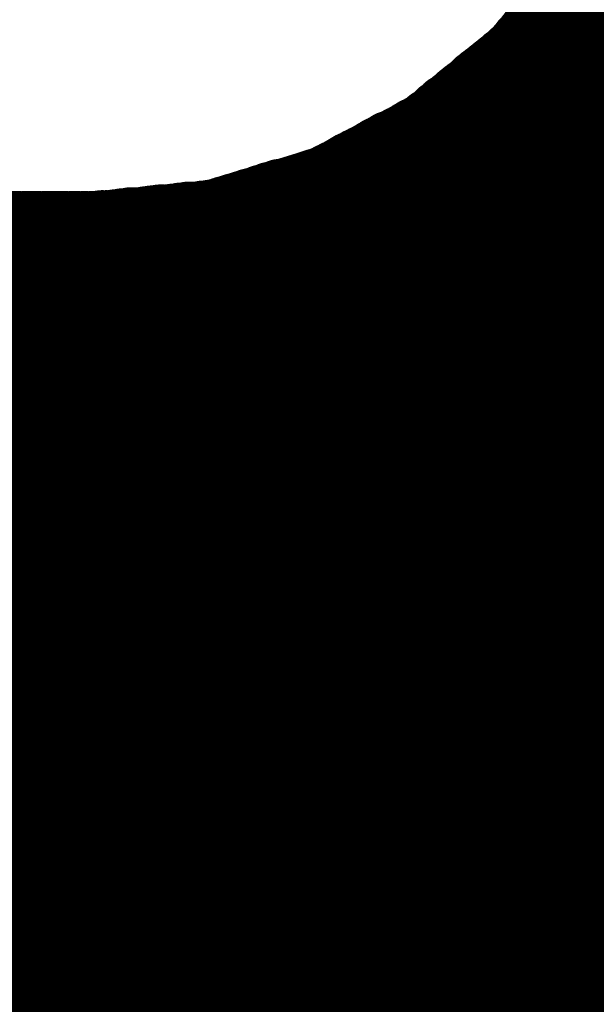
# Model space of a CAD drawing. Extents: x -0.1 to 67.3, y -0.3 to 30.
# Tile 210 of 239: x 36.597 to 36.751, y 15.648 to 15.911. Entities that reach past the tile are written whole.
import ezdxf

# ---------------------------------------------------------------- set-up
doc = ezdxf.new("R2010")
doc.units = 0
doc.layers.add('BG_SILKSCREEN_BOTTOM', color=23, linetype='CONTINUOUS')

msp = doc.modelspace()

# ---------------------------------------------------------------- linework, layer by layer
at = {"layer": 'BG_SILKSCREEN_BOTTOM', "const_width": 0.01905}
for points in [[(37.032946, 15.645892), (36.751006, 15.927832)], [(37.033454, 15.646654), (36.75126, 15.928594)], [(37.033962, 15.646908), (36.751768, 15.929356)], [(36.730432, 15.902432), (36.750244, 15.926562)], [(37.030406, 15.643098), (36.74872, 15.924784)], [(37.030914, 15.643606), (36.749228, 15.925292)], [(37.031422, 15.644368), (36.749736, 15.9258)], [(37.03193, 15.644876), (36.750244, 15.926562)], [(37.032438, 15.645384), (36.750498, 15.92707)], [(37.028374, 15.640812), (36.746688, 15.922498)], [(37.028882, 15.64132), (36.74745, 15.923006)], [(37.02939, 15.642082), (36.747704, 15.923514)], [(37.029898, 15.64259), (36.748212, 15.924022)], [(37.025834, 15.638272), (36.744402, 15.91945)], [(37.026342, 15.63878), (36.74491, 15.920212)], [(37.02685, 15.639288), (36.745418, 15.92072)], [(37.027358, 15.639796), (36.745926, 15.921228)], [(37.027866, 15.640304), (36.746434, 15.921736)], [(37.023294, 15.635224), (36.742116, 15.916656)], [(37.023802, 15.635986), (36.742624, 15.917164)], [(37.02431, 15.636494), (36.742878, 15.917926)], [(37.024818, 15.637002), (36.74364, 15.918434)], [(37.025326, 15.63751), (36.743894, 15.918942)], [(37.021262, 15.632938), (36.740084, 15.914116)], [(37.02177, 15.6337), (36.740592, 15.914878)], [(37.022278, 15.634208), (36.7411, 15.915386)], [(37.022786, 15.634716), (36.741608, 15.915894)], [(37.018722, 15.630398), (36.737798, 15.911322)], [(37.019484, 15.630906), (36.738306, 15.91183)], [(37.019738, 15.631414), (36.738814, 15.912592)], [(37.020246, 15.632176), (36.739068, 15.9131)], [(37.020754, 15.63243), (36.73983, 15.913608)], [(37.01669, 15.628112), (36.73602, 15.909036)], [(37.017198, 15.62862), (36.736274, 15.909544)], [(37.01796, 15.629128), (36.736782, 15.910306)], [(37.018214, 15.62989), (36.73729, 15.910814)], [(37.014912, 15.625826), (36.733988, 15.90675)], [(37.015166, 15.626334), (36.734496, 15.907258)], [(37.015674, 15.626842), (36.735004, 15.90802)], [(37.016436, 15.627604), (36.735258, 15.908528)], [(37.012118, 15.623032), (36.731448, 15.903702)], [(37.012626, 15.623794), (36.73221, 15.90421)], [(37.013388, 15.624302), (36.732464, 15.904972)], [(37.013642, 15.62481), (36.732972, 15.90548)], [(37.01415, 15.625318), (36.73348, 15.905988)], [(36.706302, 15.88262), (36.730432, 15.902432)], [(37.009578, 15.620492), (36.728908, 15.901162)], [(37.010086, 15.621), (36.729416, 15.90167)], [(37.010594, 15.621508), (36.729924, 15.901924)], [(37.011102, 15.622016), (36.730686, 15.902686)], [(37.011864, 15.622524), (36.731194, 15.903194)], [(37.006784, 15.617952), (36.726114, 15.898876)], [(37.007292, 15.61846), (36.726622, 15.89913)], [(37.008054, 15.618968), (36.72713, 15.899638)], [(37.008562, 15.619476), (36.727638, 15.900146)], [(37.00907, 15.619984), (36.7284, 15.900654)], [(37.003482, 15.614904), (36.722304, 15.895828)], [(37.00399, 15.615412), (36.723066, 15.896336)], [(37.004498, 15.61592), (36.723574, 15.896844)], [(37.005006, 15.616428), (36.724336, 15.897352)], [(37.005768, 15.616936), (36.724844, 15.89786)], [(37.006276, 15.617444), (36.725352, 15.898114)], [(37.00018, 15.611856), (36.719002, 15.893034)], [(37.000688, 15.612364), (36.71951, 15.893542)], [(37.001196, 15.612872), (36.720018, 15.89405)], [(37.001958, 15.61338), (36.72078, 15.894304)], [(37.002466, 15.613888), (36.721288, 15.895066)], [(37.00272, 15.614396), (36.721796, 15.89532)], [(36.996624, 15.608808), (36.715446, 15.89024)], [(36.997386, 15.609316), (36.716208, 15.890494)], [(36.997894, 15.609824), (36.716716, 15.891256)], [(36.998402, 15.610332), (36.717224, 15.89151)], [(36.99891, 15.61084), (36.717732, 15.892018)], [(36.999672, 15.611348), (36.718494, 15.892526)], [(36.994084, 15.606268), (36.712398, 15.8877)], [(36.994592, 15.606776), (36.71316, 15.888208)], [(36.9951, 15.607284), (36.713668, 15.888716)], [(36.995608, 15.607792), (36.71443, 15.889224)], [(36.996116, 15.6083), (36.714938, 15.889732)], [(36.99129, 15.603982), (36.709604, 15.885414)], [(36.991798, 15.604236), (36.710112, 15.885922)], [(36.992306, 15.604744), (36.710874, 15.88643)], [(36.992814, 15.605506), (36.711382, 15.886684)], [(36.993576, 15.60576), (36.71189, 15.887446)], [(36.67887, 15.868142), (36.706302, 15.88262)], [(36.987988, 15.600934), (36.706302, 15.88262)], [(36.988242, 15.601188), (36.70681, 15.882874)], [(36.989004, 15.601696), (36.707318, 15.883636)], [(36.989512, 15.602458), (36.707826, 15.88389)], [(36.99002, 15.602712), (36.708588, 15.884398)], [(36.990528, 15.60322), (36.709096, 15.884906)], [(36.983924, 15.597124), (36.701222, 15.879826)], [(36.984432, 15.597886), (36.701984, 15.880334)], [(36.985194, 15.598394), (36.702492, 15.880588)], [(36.985702, 15.598648), (36.703254, 15.881096)], [(36.98621, 15.59941), (36.704016, 15.88135)], [(36.986718, 15.599664), (36.704778, 15.881858)], [(36.98748, 15.600172), (36.70554, 15.882112)], [(36.980114, 15.593822), (36.696396, 15.87754)], [(36.980622, 15.594076), (36.697158, 15.877794)], [(36.981384, 15.594838), (36.69792, 15.878048)], [(36.981638, 15.595346), (36.698682, 15.878302)], [(36.982146, 15.5956), (36.69919, 15.87881)], [(36.982908, 15.596362), (36.699952, 15.879064)], [(36.983416, 15.59687), (36.700714, 15.879572)], [(36.975542, 15.589758), (36.691062, 15.874492)], [(36.97605, 15.590266), (36.69157, 15.874746)], [(36.976812, 15.590774), (36.692332, 15.875254)], [(36.97732, 15.591028), (36.693094, 15.875508)], [(36.977828, 15.59179), (36.693602, 15.876016)], [(36.978336, 15.592298), (36.694364, 15.87627)], [(36.979098, 15.592552), (36.695126, 15.876778)], [(36.979606, 15.593314), (36.695634, 15.877032)], [(36.971732, 15.586202), (36.685982, 15.871952)], [(36.97224, 15.58671), (36.686744, 15.872206)], [(36.973002, 15.587218), (36.687506, 15.87246)], [(36.97351, 15.587726), (36.688014, 15.872968)], [(36.974018, 15.588234), (36.688776, 15.873222)], [(36.974526, 15.588742), (36.689538, 15.87373)], [(36.975034, 15.58925), (36.6903, 15.873984)], [(36.967668, 15.5829), (36.681156, 15.869158)], [(36.968176, 15.583408), (36.681918, 15.869666)], [(36.968938, 15.583662), (36.68268, 15.86992)], [(36.969446, 15.58417), (36.683442, 15.870428)], [(36.969954, 15.584678), (36.68395, 15.870682)], [(36.970716, 15.585186), (36.684712, 15.87119)], [(36.971224, 15.585694), (36.685474, 15.871444)], [(36.649152, 15.858998), (36.67887, 15.868142)], [(36.96208, 15.578836), (36.674298, 15.866618)], [(36.962842, 15.579344), (36.67506, 15.866872)], [(36.96335, 15.579598), (36.675822, 15.867126)], [(36.963858, 15.58036), (36.676584, 15.86738)], [(36.96462, 15.580614), (36.6776, 15.867634)], [(36.965128, 15.581122), (36.678362, 15.867888)], [(36.96589, 15.58163), (36.679124, 15.868142)], [(36.966398, 15.581884), (36.679886, 15.868396)], [(36.966906, 15.582392), (36.680394, 15.868904)], [(36.955984, 15.574264), (36.66617, 15.864078)], [(36.956746, 15.574772), (36.666932, 15.864586)], [(36.957254, 15.575026), (36.667694, 15.864586)], [(36.957762, 15.575788), (36.66871, 15.86484)], [(36.958524, 15.576042), (36.669472, 15.865094)], [(36.959032, 15.57655), (36.670234, 15.865348)], [(36.959794, 15.577058), (36.67125, 15.865602)], [(36.960302, 15.577312), (36.672012, 15.865856)], [(36.96081, 15.578074), (36.672774, 15.86611)], [(36.961572, 15.578328), (36.673536, 15.866364)], [(36.948618, 15.56893), (36.656518, 15.861284)], [(36.94938, 15.569438), (36.65728, 15.861538)], [(36.949888, 15.569692), (36.658042, 15.861538)], [(36.95065, 15.5702), (36.658804, 15.862046)], [(36.951158, 15.570708), (36.65982, 15.8623)], [(36.951666, 15.571216), (36.660582, 15.8623)], [(36.952428, 15.571724), (36.661344, 15.862554)], [(36.952936, 15.571978), (36.662106, 15.863062)], [(36.953698, 15.572486), (36.662868, 15.863062)], [(36.954206, 15.572994), (36.66363, 15.863316)], [(36.954714, 15.573502), (36.664392, 15.863824)], [(36.955476, 15.573756), (36.665408, 15.863824)], [(36.618164, 15.85595), (36.649152, 15.858998)], [(36.941506, 15.563596), (36.646104, 15.858744)], [(36.942014, 15.56385), (36.64712, 15.858744)], [(36.942522, 15.564358), (36.648136, 15.858998)], [(36.943284, 15.564866), (36.649152, 15.858998)], [(36.943792, 15.56512), (36.649914, 15.859252)], [(36.944554, 15.565882), (36.650676, 15.859506)], [(36.945062, 15.566136), (36.651438, 15.85976)], [(36.94557, 15.566644), (36.6522, 15.860014)], [(36.946332, 15.567152), (36.653216, 15.860014)], [(36.94684, 15.567406), (36.653978, 15.860522)], [(36.947602, 15.568168), (36.65474, 15.860776)], [(36.94811, 15.568422), (36.655502, 15.860776)], [(36.924234, 15.55115), (36.61918, 15.856204)], [(36.924742, 15.551404), (36.620196, 15.856204)], [(36.925504, 15.551912), (36.620958, 15.856204)], [(36.926012, 15.552166), (36.621974, 15.856204)], [(36.926774, 15.552674), (36.62299, 15.856458)], [(36.927282, 15.552928), (36.624006, 15.856458)], [(36.928044, 15.55369), (36.624768, 15.856712)], [(36.928552, 15.553944), (36.625784, 15.856712)], [(36.929314, 15.554452), (36.6268, 15.856966)], [(36.929822, 15.55496), (36.627816, 15.856966)], [(36.93033, 15.555214), (36.628832, 15.856966)], [(36.931092, 15.555976), (36.629848, 15.856966)], [(36.9316, 15.55623), (36.630864, 15.85722)], [(36.932362, 15.556738), (36.631626, 15.85722)], [(36.93287, 15.557246), (36.632642, 15.857474)], [(36.933378, 15.5575), (36.633658, 15.857474)], [(36.93414, 15.558008), (36.634674, 15.857728)], [(36.934648, 15.558516), (36.635436, 15.857728)], [(36.93541, 15.559024), (36.636452, 15.857728)], [(36.935918, 15.559532), (36.637468, 15.857728)], [(36.936426, 15.559786), (36.638484, 15.857982)], [(36.937188, 15.560294), (36.639246, 15.857982)], [(36.937696, 15.560802), (36.640262, 15.858236)], [(36.938458, 15.56131), (36.641278, 15.858236)], [(36.938966, 15.561564), (36.642294, 15.85849)], [(36.939474, 15.562072), (36.64331, 15.85849)], [(36.940236, 15.56258), (36.644326, 15.85849)], [(36.940744, 15.563088), (36.645342, 15.85849)], [(35.983164, 15.85595), (36.618164, 15.85595)], [(36.75126, 15.475966), (36.371022, 15.85595)], [(36.752022, 15.475966), (36.372038, 15.85595)], [(36.752784, 15.47622), (36.373308, 15.85595)], [(36.753546, 15.476474), (36.37407, 15.85595)], [(36.754308, 15.476728), (36.37534, 15.85595)], [(36.755324, 15.476982), (36.376356, 15.85595)], [(36.756086, 15.477236), (36.377372, 15.85595)], [(36.757102, 15.47749), (36.378642, 15.85595)], [(36.757864, 15.47749), (36.379404, 15.85595)], [(36.75888, 15.477744), (36.380674, 15.85595)], [(36.759642, 15.477998), (36.38169, 15.85595)], [(36.760404, 15.478252), (36.382706, 15.85595)], [(36.761166, 15.478252), (36.383722, 15.85595)], [(36.761928, 15.47876), (36.384738, 15.85595)], [(36.762944, 15.479014), (36.385754, 15.85595)], [(36.763706, 15.479014), (36.387024, 15.85595)], [(36.764722, 15.479268), (36.38804, 15.85595)], [(36.765484, 15.479522), (36.389056, 15.85595)], [(36.7665, 15.479776), (36.390072, 15.85595)], [(36.767262, 15.479776), (36.391088, 15.85595)], [(36.768024, 15.48003), (36.392358, 15.85595)], [(36.768786, 15.480538), (36.39312, 15.85595)], [(36.769802, 15.480538), (36.39439, 15.85595)], [(36.770564, 15.480792), (36.395406, 15.85595)], [(36.771326, 15.481046), (36.396422, 15.85595)], [(36.772342, 15.4813), (36.397692, 15.85595)], [(36.773104, 15.4813), (36.398454, 15.85595)], [(36.77412, 15.481554), (36.399724, 15.85595)], [(36.774882, 15.481808), (36.40074, 15.85595)], [(36.775644, 15.482062), (36.401756, 15.85595)], [(36.776406, 15.482316), (36.403026, 15.85595)], [(36.777422, 15.48257), (36.403788, 15.85595)], [(36.778184, 15.482824), (36.405058, 15.85595)], [(36.778946, 15.482824), (36.406074, 15.85595)], [(36.779962, 15.483078), (36.40709, 15.85595)], [(36.780724, 15.483586), (36.408106, 15.85595)], [(36.781486, 15.483586), (36.409122, 15.85595)], [(36.782248, 15.484094), (36.410392, 15.85595)], [(36.78301, 15.484348), (36.411408, 15.85595)], [(36.783772, 15.484348), (36.412424, 15.85595)], [(36.784534, 15.484856), (36.41344, 15.85595)], [(36.78555, 15.48511), (36.414456, 15.85595)], [(36.786312, 15.485364), (36.415472, 15.85595)], [(36.787074, 15.485618), (36.416742, 15.85595)], [(36.787836, 15.485872), (36.417758, 15.85595)], [(36.788598, 15.486126), (36.418774, 15.85595)], [(36.78936, 15.486634), (36.41979, 15.85595)], [(36.790122, 15.486634), (36.420806, 15.85595)], [(36.790884, 15.487142), (36.422076, 15.85595)], [(36.791646, 15.487396), (36.422838, 15.85595)], [(36.792408, 15.48765), (36.424108, 15.85595)], [(36.79317, 15.487904), (36.425124, 15.85595)], [(36.793932, 15.488158), (36.42614, 15.85595)], [(36.794694, 15.488412), (36.42741, 15.85595)], [(36.795456, 15.488666), (36.428172, 15.85595)], [(36.796218, 15.48892), (36.429442, 15.85595)], [(36.79698, 15.489174), (36.430458, 15.85595)], [(36.797742, 15.489682), (36.431474, 15.85595)], [(36.798504, 15.489682), (36.43249, 15.85595)], [(36.799266, 15.49019), (36.433506, 15.85595)], [(36.800028, 15.490444), (36.434776, 15.85595)], [(36.801044, 15.490698), (36.435792, 15.85595)], [(36.801806, 15.490952), (36.436808, 15.85595)], [(36.802568, 15.491206), (36.437824, 15.85595)], [(36.80333, 15.49146), (36.43884, 15.85595)], [(36.804092, 15.491968), (36.439856, 15.85595)], [(36.804854, 15.491968), (36.441126, 15.85595)], [(36.805616, 15.492476), (36.442142, 15.85595)], [(36.806378, 15.49273), (36.443158, 15.85595)], [(36.80714, 15.492984), (36.444174, 15.85595)], [(36.807902, 15.493238), (36.44519, 15.85595)], [(36.808918, 15.493492), (36.44646, 15.85595)], [(36.80968, 15.493746), (36.447222, 15.85595)], [(36.810442, 15.494), (36.448492, 15.85595)], [(36.811204, 15.494254), (36.449508, 15.85595)], [(36.811966, 15.494508), (36.450524, 15.85595)], [(36.812728, 15.495016), (36.451794, 15.85595)], [(36.81349, 15.495016), (36.452556, 15.85595)], [(36.814252, 15.495524), (36.453826, 15.85595)], [(36.815014, 15.495778), (36.454842, 15.85595)], [(36.815776, 15.496032), (36.455858, 15.85595)], [(36.816792, 15.496286), (36.457128, 15.85595)], [(36.817554, 15.49654), (36.45789, 15.85595)], [(36.818316, 15.496794), (36.45916, 15.85595)], [(36.819078, 15.497302), (36.460176, 15.85595)], [(36.81984, 15.497302), (36.461192, 15.85595)], [(36.820602, 15.497556), (36.462208, 15.85595)], [(36.821364, 15.498064), (36.463224, 15.85595)], [(36.822126, 15.498064), (36.464494, 15.85595)], [(36.822888, 15.498572), (36.46551, 15.85595)], [(36.82365, 15.498826), (36.466526, 15.85595)], [(36.824412, 15.49908), (36.467542, 15.85595)], [(36.825174, 15.499334), (36.468558, 15.85595)], [(36.825936, 15.499588), (36.469574, 15.85595)], [(36.826698, 15.499842), (36.470844, 15.85595)], [(36.82746, 15.50035), (36.471606, 15.85595)], [(36.828222, 15.50035), (36.472876, 15.85595)], [(36.828984, 15.500858), (36.473892, 15.85595)], [(36.829746, 15.501112), (36.474908, 15.85595)], [(36.830508, 15.501366), (36.476178, 15.85595)], [(36.83127, 15.50162), (36.47694, 15.85595)], [(36.832032, 15.501874), (36.47821, 15.85595)], [(36.832794, 15.502382), (36.479226, 15.85595)], [(36.833556, 15.502636), (36.480242, 15.85595)], [(36.834318, 15.50289), (36.481512, 15.85595)], [(36.83508, 15.503398), (36.482274, 15.85595)], [(36.835842, 15.503652), (36.483544, 15.85595)], [(36.836604, 15.50416), (36.48456, 15.85595)], [(36.837112, 15.504414), (36.485576, 15.85595)], [(36.837874, 15.504668), (36.486592, 15.85595)], [(36.838636, 15.504922), (36.487608, 15.85595)], [(36.839398, 15.50543), (36.488878, 15.85595)], [(36.84016, 15.505684), (36.489894, 15.85595)], [(36.840668, 15.506192), (36.49091, 15.85595)], [(36.84143, 15.506446), (36.491926, 15.85595)], [(36.842192, 15.5067), (36.492942, 15.85595)], [(36.842954, 15.507208), (36.493958, 15.85595)], [(36.843462, 15.507462), (36.495228, 15.85595)], [(36.844224, 15.507716), (36.496244, 15.85595)], [(36.844986, 15.50797), (36.49726, 15.85595)], [(36.845748, 15.508478), (36.498276, 15.85595)], [(36.84651, 15.508732), (36.499292, 15.85595)], [(36.847272, 15.50924), (36.500562, 15.85595)], [(36.848034, 15.509494), (36.501324, 15.85595)], [(36.848796, 15.509748), (36.502594, 15.85595)], [(36.849558, 15.510256), (36.50361, 15.85595)], [(36.850066, 15.51051), (36.504626, 15.85595)], [(36.850828, 15.511018), (36.505896, 15.85595)], [(36.85159, 15.511018), (36.506658, 15.85595)], [(36.852352, 15.511526), (36.507928, 15.85595)], [(36.853114, 15.51178), (36.508944, 15.85595)], [(36.853622, 15.512288), (36.50996, 15.85595)], [(36.854384, 15.512542), (36.510976, 15.85595)], [(36.855146, 15.512796), (36.511992, 15.85595)], [(36.855908, 15.513304), (36.513262, 15.85595)], [(36.85667, 15.513558), (36.514278, 15.85595)], [(36.857178, 15.514066), (36.515294, 15.85595)], [(36.85794, 15.514066), (36.51631, 15.85595)], [(36.858702, 15.514574), (36.517326, 15.85595)], [(36.859464, 15.514828), (36.518342, 15.85595)], [(36.860226, 15.515336), (36.519612, 15.85595)], [(36.860988, 15.51559), (36.520628, 15.85595)], [(36.86175, 15.515844), (36.521644, 15.85595)], [(36.862512, 15.516352), (36.52266, 15.85595)], [(36.863274, 15.516606), (36.523676, 15.85595)], [(36.863782, 15.517114), (36.524946, 15.85595)], [(36.864544, 15.517114), (36.525708, 15.85595)], [(36.865306, 15.517622), (36.526978, 15.85595)], [(36.866068, 15.517876), (36.527994, 15.85595)], [(36.866576, 15.518384), (36.52901, 15.85595)], [(36.867338, 15.518638), (36.53028, 15.85595)], [(36.8681, 15.518892), (36.531042, 15.85595)], [(36.868862, 15.5194), (36.532312, 15.85595)], [(36.869624, 15.519654), (36.533328, 15.85595)], [(36.870132, 15.520162), (36.534344, 15.85595)], [(36.870894, 15.520416), (36.535614, 15.85595)], [(36.871656, 15.52067), (36.536376, 15.85595)], [(36.872418, 15.520924), (36.537646, 15.85595)], [(36.87318, 15.521432), (36.538662, 15.85595)], [(36.873942, 15.521686), (36.539678, 15.85595)], [(36.874704, 15.52194), (36.540694, 15.85595)], [(36.875466, 15.522448), (36.54171, 15.85595)], [(36.876228, 15.522702), (36.54298, 15.85595)], [(36.876736, 15.52321), (36.543996, 15.85595)], [(36.877498, 15.523464), (36.545012, 15.85595)], [(36.87826, 15.523718), (36.546028, 15.85595)], [(36.879022, 15.523972), (36.547044, 15.85595)], [(36.879784, 15.52448), (36.54806, 15.85595)], [(36.880292, 15.524734), (36.54933, 15.85595)], [(36.881054, 15.525242), (36.550346, 15.85595)], [(36.881562, 15.525496), (36.551362, 15.85595)], [(36.882324, 15.526004), (36.552378, 15.85595)], [(36.883086, 15.526258), (36.553394, 15.85595)], [(36.883594, 15.526766), (36.554664, 15.85595)], [(36.884356, 15.527274), (36.555426, 15.85595)], [(36.884864, 15.527782), (36.556696, 15.85595)], [(36.885626, 15.528036), (36.557712, 15.85595)], [(36.886134, 15.528544), (36.558728, 15.85595)], [(36.886896, 15.528798), (36.559998, 15.85595)], [(36.887658, 15.529306), (36.56076, 15.85595)], [(36.88842, 15.52956), (36.56203, 15.85595)], [(36.888928, 15.530068), (36.563046, 15.85595)], [(36.88969, 15.530322), (36.564062, 15.85595)], [(36.890198, 15.53083), (36.565078, 15.85595)], [(36.89096, 15.531084), (36.566094, 15.85595)], [(36.891468, 15.531592), (36.567364, 15.85595)], [(36.89223, 15.5321), (36.56838, 15.85595)], [(36.892992, 15.532354), (36.569396, 15.85595)], [(36.893754, 15.532862), (36.570412, 15.85595)], [(36.894262, 15.533116), (36.571428, 15.85595)], [(36.895024, 15.533624), (36.572444, 15.85595)], [(36.895532, 15.533878), (36.573714, 15.85595)], [(36.896294, 15.534386), (36.57473, 15.85595)], [(36.896802, 15.53464), (36.575746, 15.85595)], [(36.897564, 15.535148), (36.576762, 15.85595)], [(36.898326, 15.535402), (36.577778, 15.85595)], [(36.899088, 15.53591), (36.579048, 15.85595)], [(36.899596, 15.536164), (36.57981, 15.85595)], [(36.900358, 15.536926), (36.58108, 15.85595)], [(36.900866, 15.53718), (36.582096, 15.85595)], [(36.901628, 15.537688), (36.583112, 15.85595)], [(36.902136, 15.537942), (36.584382, 15.85595)], [(36.902898, 15.53845), (36.585144, 15.85595)], [(36.90366, 15.538704), (36.586414, 15.85595)], [(36.904168, 15.539212), (36.58743, 15.85595)], [(36.90493, 15.539466), (36.588446, 15.85595)], [(36.905438, 15.539974), (36.589716, 15.85595)], [(36.9062, 15.540228), (36.590478, 15.85595)], [(36.906708, 15.540736), (36.591748, 15.85595)], [(36.90747, 15.54099), (36.592764, 15.85595)], [(36.908232, 15.541498), (36.59378, 15.85595)], [(36.908994, 15.542006), (36.594796, 15.85595)], [(36.909502, 15.54226), (36.595812, 15.85595)], [(36.910264, 15.542768), (36.596828, 15.85595)], [(36.910772, 15.543022), (36.598098, 15.85595)], [(36.911534, 15.54353), (36.599114, 15.85595)], [(36.912042, 15.543784), (36.60013, 15.85595)], [(36.912804, 15.544292), (36.601146, 15.85595)], [(36.913566, 15.544546), (36.602162, 15.85595)], [(36.914328, 15.545054), (36.603432, 15.85595)], [(36.914836, 15.545308), (36.604194, 15.85595)], [(36.915598, 15.545816), (36.605464, 15.85595)], [(36.916106, 15.546324), (36.60648, 15.85595)], [(36.916868, 15.546832), (36.607496, 15.85595)], [(36.917376, 15.547086), (36.608766, 15.85595)], [(36.918138, 15.547594), (36.609528, 15.85595)], [(36.9189, 15.547848), (36.610798, 15.85595)], [(36.919662, 15.548356), (36.611814, 15.85595)], [(36.92017, 15.54861), (36.61283, 15.85595)], [(36.920932, 15.549118), (36.6141, 15.85595)], [(36.92144, 15.549372), (36.614862, 15.85595)], [(36.922202, 15.54988), (36.616132, 15.85595)], [(36.92271, 15.550134), (36.617148, 15.85595)], [(36.923472, 15.550642), (36.618164, 15.85595)]]:
    msp.add_lwpolyline(points, dxfattribs=at)
at = {"layer": 'BG_SILKSCREEN_BOTTOM', "const_width": 0.009652}
for points in [[(36.735258, 15.914116, -1), (36.74491, 15.914116)], [(36.735766, 15.914878, -1), (36.745418, 15.914878)], [(36.736274, 15.915386, -1), (36.745926, 15.915386)], [(36.736782, 15.915894, -1), (36.746434, 15.915894)], [(36.74872, 15.918942, -1), (36.739068, 15.918942)], [(36.749228, 15.91945, -1), (36.739576, 15.91945)], [(36.749736, 15.920212, -1), (36.740084, 15.920212)], [(36.750244, 15.92072, -1), (36.740592, 15.92072)], [(36.732972, 15.911322, -1), (36.742624, 15.911322)], [(36.73348, 15.91183, -1), (36.743132, 15.91183)], [(36.733988, 15.912592, -1), (36.74364, 15.912592)], [(36.734242, 15.9131, -1), (36.743894, 15.9131)], [(36.735004, 15.913608, -1), (36.744656, 15.913608)], [(36.746942, 15.916656, -1), (36.73729, 15.916656)], [(36.74745, 15.917164, -1), (36.737798, 15.917164)], [(36.747704, 15.917926, -1), (36.738052, 15.917926)], [(36.748466, 15.918434, -1), (36.738814, 15.918434)], [(36.731194, 15.909036, -1), (36.740846, 15.909036)], [(36.731448, 15.909544, -1), (36.7411, 15.909544)], [(36.731956, 15.910306, -1), (36.741608, 15.910306)], [(36.732464, 15.910814, -1), (36.742116, 15.910814)], [(36.744656, 15.913608, -1), (36.735004, 15.913608)], [(36.74491, 15.914116, -1), (36.735258, 15.914116)], [(36.745418, 15.914878, -1), (36.735766, 15.914878)], [(36.745926, 15.915386, -1), (36.736274, 15.915386)], [(36.746434, 15.915894, -1), (36.736782, 15.915894)], [(36.728654, 15.905988, -1), (36.738306, 15.905988)], [(36.729162, 15.90675, -1), (36.738814, 15.90675)], [(36.72967, 15.907258, -1), (36.739322, 15.907258)], [(36.730178, 15.90802, -1), (36.73983, 15.90802)], [(36.730432, 15.908528, -1), (36.740084, 15.908528)], [(36.742116, 15.910814, -1), (36.732464, 15.910814)], [(36.742624, 15.911322, -1), (36.732972, 15.911322)], [(36.743132, 15.91183, -1), (36.73348, 15.91183)], [(36.74364, 15.912592, -1), (36.733988, 15.912592)], [(36.743894, 15.9131, -1), (36.734242, 15.9131)], [(36.726622, 15.903702, -1), (36.736274, 15.903702)], [(36.727384, 15.90421, -1), (36.737036, 15.90421)], [(36.727638, 15.904972, -1), (36.73729, 15.904972)], [(36.728146, 15.90548, -1), (36.737798, 15.90548)], [(36.740084, 15.908528, -1), (36.730432, 15.908528)], [(36.740846, 15.909036, -1), (36.731194, 15.909036)], [(36.7411, 15.909544, -1), (36.731448, 15.909544)], [(36.741608, 15.910306, -1), (36.731956, 15.910306)], [(36.723574, 15.900654, -1), (36.733226, 15.900654)], [(36.724082, 15.901162, -1), (36.733734, 15.901162)], [(36.72459, 15.90167, -1), (36.734242, 15.90167)], [(36.725098, 15.901924, -1), (36.73475, 15.901924)], [(36.725606, 15.902432, -1), (36.735258, 15.902432)], [(36.725606, 15.902432, -1), (36.735258, 15.902432)], [(36.72586, 15.902686, -1), (36.735512, 15.902686)], [(36.726368, 15.903194, -1), (36.73602, 15.903194)], [(36.737798, 15.90548, -1), (36.728146, 15.90548)], [(36.738306, 15.905988, -1), (36.728654, 15.905988)], [(36.738814, 15.90675, -1), (36.729162, 15.90675)], [(36.739322, 15.907258, -1), (36.72967, 15.907258)], [(36.73983, 15.90802, -1), (36.730178, 15.90802)], [(36.720526, 15.898114, -1), (36.730178, 15.898114)], [(36.721288, 15.898876, -1), (36.73094, 15.898876)], [(36.721796, 15.89913, -1), (36.731448, 15.89913)], [(36.722304, 15.899638, -1), (36.731956, 15.899638)], [(36.722812, 15.900146, -1), (36.732464, 15.900146)], [(36.73602, 15.903194, -1), (36.726368, 15.903194)], [(36.736274, 15.903702, -1), (36.726622, 15.903702)], [(36.737036, 15.90421, -1), (36.727384, 15.90421)], [(36.73729, 15.904972, -1), (36.727638, 15.904972)], [(36.717478, 15.895828, -1), (36.72713, 15.895828)], [(36.71824, 15.896336, -1), (36.727892, 15.896336)], [(36.718748, 15.896844, -1), (36.7284, 15.896844)], [(36.71951, 15.897352, -1), (36.729162, 15.897352)], [(36.720018, 15.89786, -1), (36.72967, 15.89786)], [(36.733226, 15.900654, -1), (36.723574, 15.900654)], [(36.733734, 15.901162, -1), (36.724082, 15.901162)], [(36.734242, 15.90167, -1), (36.72459, 15.90167)], [(36.73475, 15.901924, -1), (36.725098, 15.901924)], [(36.735258, 15.902432, -1), (36.725606, 15.902432)], [(36.735258, 15.902432, -1), (36.725606, 15.902432)], [(36.735512, 15.902686, -1), (36.72586, 15.902686)], [(36.714176, 15.893034, -1), (36.723828, 15.893034)], [(36.714684, 15.893542, -1), (36.724336, 15.893542)], [(36.715192, 15.89405, -1), (36.724844, 15.89405)], [(36.715954, 15.894304, -1), (36.725606, 15.894304)], [(36.716462, 15.895066, -1), (36.726114, 15.895066)], [(36.71697, 15.89532, -1), (36.726622, 15.89532)], [(36.72967, 15.89786, -1), (36.720018, 15.89786)], [(36.730178, 15.898114, -1), (36.720526, 15.898114)], [(36.73094, 15.898876, -1), (36.721288, 15.898876)], [(36.731448, 15.89913, -1), (36.721796, 15.89913)], [(36.731956, 15.899638, -1), (36.722304, 15.899638)], [(36.732464, 15.900146, -1), (36.722812, 15.900146)], [(36.71062, 15.89024, -1), (36.720272, 15.89024)], [(36.711382, 15.890494, -1), (36.721034, 15.890494)], [(36.71189, 15.891256, -1), (36.721542, 15.891256)], [(36.712398, 15.89151, -1), (36.72205, 15.89151)], [(36.712906, 15.892018, -1), (36.722558, 15.892018)], [(36.713668, 15.892526, -1), (36.72332, 15.892526)], [(36.726114, 15.895066, -1), (36.716462, 15.895066)], [(36.726622, 15.89532, -1), (36.71697, 15.89532)], [(36.72713, 15.895828, -1), (36.717478, 15.895828)], [(36.727892, 15.896336, -1), (36.71824, 15.896336)], [(36.7284, 15.896844, -1), (36.718748, 15.896844)], [(36.729162, 15.897352, -1), (36.71951, 15.897352)], [(36.707572, 15.8877, -1), (36.717224, 15.8877)], [(36.708334, 15.888208, -1), (36.717986, 15.888208)], [(36.708842, 15.888716, -1), (36.718494, 15.888716)], [(36.709604, 15.889224, -1), (36.719256, 15.889224)], [(36.710112, 15.889732, -1), (36.719764, 15.889732)], [(36.72332, 15.892526, -1), (36.713668, 15.892526)], [(36.723828, 15.893034, -1), (36.714176, 15.893034)], [(36.724336, 15.893542, -1), (36.714684, 15.893542)], [(36.724844, 15.89405, -1), (36.715192, 15.89405)], [(36.725606, 15.894304, -1), (36.715954, 15.894304)], [(36.70427, 15.884906, -1), (36.713922, 15.884906)], [(36.704778, 15.885414, -1), (36.71443, 15.885414)], [(36.705286, 15.885922, -1), (36.714938, 15.885922)], [(36.706048, 15.88643, -1), (36.7157, 15.88643)], [(36.706556, 15.886684, -1), (36.716208, 15.886684)], [(36.707064, 15.887446, -1), (36.716716, 15.887446)], [(36.719764, 15.889732, -1), (36.710112, 15.889732)], [(36.720272, 15.89024, -1), (36.71062, 15.89024)], [(36.721034, 15.890494, -1), (36.711382, 15.890494)], [(36.721542, 15.891256, -1), (36.71189, 15.891256)], [(36.72205, 15.89151, -1), (36.712398, 15.89151)], [(36.722558, 15.892018, -1), (36.712906, 15.892018)], [(36.701476, 15.88262, -1), (36.711128, 15.88262)], [(36.701476, 15.88262, -1), (36.711128, 15.88262)], [(36.701476, 15.88262, -1), (36.711128, 15.88262)], [(36.701984, 15.882874, -1), (36.711636, 15.882874)], [(36.702492, 15.883636, -1), (36.712144, 15.883636)], [(36.703, 15.88389, -1), (36.712652, 15.88389)], [(36.703762, 15.884398, -1), (36.713414, 15.884398)], [(36.716716, 15.887446, -1), (36.707064, 15.887446)], [(36.717224, 15.8877, -1), (36.707572, 15.8877)], [(36.717986, 15.888208, -1), (36.708334, 15.888208)], [(36.718494, 15.888716, -1), (36.708842, 15.888716)], [(36.719256, 15.889224, -1), (36.709604, 15.889224)], [(36.695888, 15.879572, -1), (36.70554, 15.879572)], [(36.696396, 15.879826, -1), (36.706048, 15.879826)], [(36.697158, 15.880334, -1), (36.70681, 15.880334)], [(36.697666, 15.880588, -1), (36.707318, 15.880588)], [(36.698428, 15.881096, -1), (36.70808, 15.881096)], [(36.69919, 15.88135, -1), (36.708842, 15.88135)], [(36.699952, 15.881858, -1), (36.709604, 15.881858)], [(36.700714, 15.882112, -1), (36.710366, 15.882112)], [(36.713414, 15.884398, -1), (36.703762, 15.884398)], [(36.713922, 15.884906, -1), (36.70427, 15.884906)], [(36.71443, 15.885414, -1), (36.704778, 15.885414)], [(36.714938, 15.885922, -1), (36.705286, 15.885922)], [(36.7157, 15.88643, -1), (36.706048, 15.88643)], [(36.716208, 15.886684, -1), (36.706556, 15.886684)], [(36.690808, 15.877032, -1), (36.70046, 15.877032)], [(36.69157, 15.87754, -1), (36.701222, 15.87754)], [(36.692332, 15.877794, -1), (36.701984, 15.877794)], [(36.693094, 15.878048, -1), (36.702746, 15.878048)], [(36.693856, 15.878302, -1), (36.703508, 15.878302)], [(36.694364, 15.87881, -1), (36.704016, 15.87881)], [(36.695126, 15.879064, -1), (36.704778, 15.879064)], [(36.709604, 15.881858, -1), (36.699952, 15.881858)], [(36.710366, 15.882112, -1), (36.700714, 15.882112)], [(36.711128, 15.88262, -1), (36.701476, 15.88262)], [(36.711128, 15.88262, -1), (36.701476, 15.88262)], [(36.711128, 15.88262, -1), (36.701476, 15.88262)], [(36.711636, 15.882874, -1), (36.701984, 15.882874)], [(36.712144, 15.883636, -1), (36.702492, 15.883636)], [(36.712652, 15.88389, -1), (36.703, 15.88389)], [(36.686236, 15.874492, -1), (36.695888, 15.874492)], [(36.686744, 15.874746, -1), (36.696396, 15.874746)], [(36.687506, 15.875254, -1), (36.697158, 15.875254)], [(36.688268, 15.875508, -1), (36.69792, 15.875508)], [(36.688776, 15.876016, -1), (36.698428, 15.876016)], [(36.689538, 15.87627, -1), (36.69919, 15.87627)], [(36.6903, 15.876778, -1), (36.699952, 15.876778)], [(36.70554, 15.879572, -1), (36.695888, 15.879572)], [(36.706048, 15.879826, -1), (36.696396, 15.879826)], [(36.70681, 15.880334, -1), (36.697158, 15.880334)], [(36.707318, 15.880588, -1), (36.697666, 15.880588)], [(36.70808, 15.881096, -1), (36.698428, 15.881096)], [(36.708842, 15.88135, -1), (36.69919, 15.88135)], [(36.681156, 15.871952, -1), (36.690808, 15.871952)], [(36.681918, 15.872206, -1), (36.69157, 15.872206)], [(36.68268, 15.87246, -1), (36.692332, 15.87246)], [(36.683188, 15.872968, -1), (36.69284, 15.872968)], [(36.68395, 15.873222, -1), (36.693602, 15.873222)], [(36.684712, 15.87373, -1), (36.694364, 15.87373)], [(36.685474, 15.873984, -1), (36.695126, 15.873984)], [(36.699952, 15.876778, -1), (36.6903, 15.876778)], [(36.70046, 15.877032, -1), (36.690808, 15.877032)], [(36.701222, 15.87754, -1), (36.69157, 15.87754)], [(36.701984, 15.877794, -1), (36.692332, 15.877794)], [(36.702746, 15.878048, -1), (36.693094, 15.878048)], [(36.703508, 15.878302, -1), (36.693856, 15.878302)], [(36.704016, 15.87881, -1), (36.694364, 15.87881)], [(36.704778, 15.879064, -1), (36.695126, 15.879064)], [(36.67633, 15.869158, -1), (36.685982, 15.869158)], [(36.677092, 15.869666, -1), (36.686744, 15.869666)], [(36.677854, 15.86992, -1), (36.687506, 15.86992)], [(36.678616, 15.870428, -1), (36.688268, 15.870428)], [(36.679124, 15.870682, -1), (36.688776, 15.870682)], [(36.679886, 15.87119, -1), (36.689538, 15.87119)], [(36.680648, 15.871444, -1), (36.6903, 15.871444)], [(36.695126, 15.873984, -1), (36.685474, 15.873984)], [(36.695888, 15.874492, -1), (36.686236, 15.874492)], [(36.696396, 15.874746, -1), (36.686744, 15.874746)], [(36.697158, 15.875254, -1), (36.687506, 15.875254)], [(36.69792, 15.875508, -1), (36.688268, 15.875508)], [(36.698428, 15.876016, -1), (36.688776, 15.876016)], [(36.69919, 15.87627, -1), (36.689538, 15.87627)], [(36.669472, 15.866618, -1), (36.679124, 15.866618)], [(36.670234, 15.866872, -1), (36.679886, 15.866872)], [(36.670996, 15.867126, -1), (36.680648, 15.867126)], [(36.671758, 15.86738, -1), (36.68141, 15.86738)], [(36.672774, 15.867634, -1), (36.682426, 15.867634)], [(36.673536, 15.867888, -1), (36.683188, 15.867888)], [(36.674044, 15.868142, -1), (36.683696, 15.868142)], [(36.674044, 15.868142, -1), (36.683696, 15.868142)], [(36.674298, 15.868142, -1), (36.68395, 15.868142)], [(36.67506, 15.868396, -1), (36.684712, 15.868396)], [(36.675568, 15.868904, -1), (36.68522, 15.868904)], [(36.6903, 15.871444, -1), (36.680648, 15.871444)], [(36.690808, 15.871952, -1), (36.681156, 15.871952)], [(36.69157, 15.872206, -1), (36.681918, 15.872206)], [(36.692332, 15.87246, -1), (36.68268, 15.87246)], [(36.69284, 15.872968, -1), (36.683188, 15.872968)], [(36.693602, 15.873222, -1), (36.68395, 15.873222)], [(36.694364, 15.87373, -1), (36.684712, 15.87373)], [(36.659566, 15.863824, -1), (36.669218, 15.863824)], [(36.660582, 15.863824, -1), (36.670234, 15.863824)], [(36.661344, 15.864078, -1), (36.670996, 15.864078)], [(36.662106, 15.864586, -1), (36.671758, 15.864586)], [(36.662868, 15.864586, -1), (36.67252, 15.864586)], [(36.663884, 15.86484, -1), (36.673536, 15.86484)], [(36.664646, 15.865094, -1), (36.674298, 15.865094)], [(36.665408, 15.865348, -1), (36.67506, 15.865348)], [(36.666424, 15.865602, -1), (36.676076, 15.865602)], [(36.667186, 15.865856, -1), (36.676838, 15.865856)], [(36.667948, 15.86611, -1), (36.6776, 15.86611)], [(36.66871, 15.866364, -1), (36.678362, 15.866364)], [(36.68522, 15.868904, -1), (36.675568, 15.868904)], [(36.685982, 15.869158, -1), (36.67633, 15.869158)], [(36.686744, 15.869666, -1), (36.677092, 15.869666)], [(36.687506, 15.86992, -1), (36.677854, 15.86992)], [(36.688268, 15.870428, -1), (36.678616, 15.870428)], [(36.688776, 15.870682, -1), (36.679124, 15.870682)], [(36.689538, 15.87119, -1), (36.679886, 15.87119)], [(36.651692, 15.861284, -1), (36.661344, 15.861284)], [(36.652454, 15.861538, -1), (36.662106, 15.861538)], [(36.653216, 15.861538, -1), (36.662868, 15.861538)], [(36.653978, 15.862046, -1), (36.66363, 15.862046)], [(36.654994, 15.8623, -1), (36.664646, 15.8623)], [(36.655756, 15.8623, -1), (36.665408, 15.8623)], [(36.656518, 15.862554, -1), (36.66617, 15.862554)], [(36.65728, 15.863062, -1), (36.666932, 15.863062)], [(36.658042, 15.863062, -1), (36.667694, 15.863062)], [(36.658804, 15.863316, -1), (36.668456, 15.863316)], [(36.6776, 15.86611, -1), (36.667948, 15.86611)], [(36.678362, 15.866364, -1), (36.66871, 15.866364)], [(36.679124, 15.866618, -1), (36.669472, 15.866618)], [(36.679886, 15.866872, -1), (36.670234, 15.866872)], [(36.680648, 15.867126, -1), (36.670996, 15.867126)], [(36.68141, 15.86738, -1), (36.671758, 15.86738)], [(36.682426, 15.867634, -1), (36.672774, 15.867634)], [(36.683188, 15.867888, -1), (36.673536, 15.867888)], [(36.683696, 15.868142, -1), (36.674044, 15.868142)], [(36.683696, 15.868142, -1), (36.674044, 15.868142)], [(36.68395, 15.868142, -1), (36.674298, 15.868142)], [(36.684712, 15.868396, -1), (36.67506, 15.868396)], [(36.637468, 15.85849, -1), (36.64712, 15.85849)], [(36.638484, 15.85849, -1), (36.648136, 15.85849)], [(36.6395, 15.85849, -1), (36.649152, 15.85849)], [(36.640516, 15.85849, -1), (36.650168, 15.85849)], [(36.641278, 15.858744, -1), (36.65093, 15.858744)], [(36.642294, 15.858744, -1), (36.651946, 15.858744)], [(36.64331, 15.858998, -1), (36.652962, 15.858998)], [(36.644326, 15.858998, -1), (36.653978, 15.858998)], [(36.644326, 15.858998, -1), (36.653978, 15.858998)], [(36.644326, 15.858998, -1), (36.653978, 15.858998)], [(36.645088, 15.859252, -1), (36.65474, 15.859252)], [(36.64585, 15.859506, -1), (36.655502, 15.859506)], [(36.646612, 15.85976, -1), (36.656264, 15.85976)], [(36.647374, 15.860014, -1), (36.657026, 15.860014)], [(36.64839, 15.860014, -1), (36.658042, 15.860014)], [(36.649152, 15.860522, -1), (36.658804, 15.860522)], [(36.649914, 15.860776, -1), (36.659566, 15.860776)], [(36.650676, 15.860776, -1), (36.660328, 15.860776)], [(36.668456, 15.863316, -1), (36.658804, 15.863316)], [(36.669218, 15.863824, -1), (36.659566, 15.863824)], [(36.670234, 15.863824, -1), (36.660582, 15.863824)], [(36.670996, 15.864078, -1), (36.661344, 15.864078)], [(36.671758, 15.864586, -1), (36.662106, 15.864586)], [(36.67252, 15.864586, -1), (36.662868, 15.864586)], [(36.673536, 15.86484, -1), (36.663884, 15.86484)], [(36.674298, 15.865094, -1), (36.664646, 15.865094)], [(36.67506, 15.865348, -1), (36.665408, 15.865348)], [(36.676076, 15.865602, -1), (36.666424, 15.865602)], [(36.676838, 15.865856, -1), (36.667186, 15.865856)], [(36.58362, 15.85595, -1), (36.593272, 15.85595)], [(36.58489, 15.85595, -1), (36.594542, 15.85595)], [(36.585652, 15.85595, -1), (36.595304, 15.85595)], [(36.586922, 15.85595, -1), (36.596574, 15.85595)], [(36.587938, 15.85595, -1), (36.59759, 15.85595)], [(36.588954, 15.85595, -1), (36.598606, 15.85595)], [(36.58997, 15.85595, -1), (36.599622, 15.85595)], [(36.590986, 15.85595, -1), (36.600638, 15.85595)], [(36.592002, 15.85595, -1), (36.601654, 15.85595)], [(36.593272, 15.85595, -1), (36.602924, 15.85595)], [(36.594288, 15.85595, -1), (36.60394, 15.85595)], [(36.595304, 15.85595, -1), (36.604956, 15.85595)], [(36.59632, 15.85595, -1), (36.605972, 15.85595)], [(36.597336, 15.85595, -1), (36.606988, 15.85595)], [(36.598606, 15.85595, -1), (36.608258, 15.85595)], [(36.599368, 15.85595, -1), (36.60902, 15.85595)], [(36.600638, 15.85595, -1), (36.61029, 15.85595)], [(36.601654, 15.85595, -1), (36.611306, 15.85595)], [(36.60267, 15.85595, -1), (36.612322, 15.85595)], [(36.60394, 15.85595, -1), (36.613592, 15.85595)], [(36.604702, 15.85595, -1), (36.614354, 15.85595)], [(36.605972, 15.85595, -1), (36.615624, 15.85595)], [(36.606988, 15.85595, -1), (36.61664, 15.85595)], [(36.608004, 15.85595, -1), (36.617656, 15.85595)], [(36.609274, 15.85595, -1), (36.618926, 15.85595)], [(36.610036, 15.85595, -1), (36.619688, 15.85595)], [(36.611306, 15.85595, -1), (36.620958, 15.85595)], [(36.612322, 15.85595, -1), (36.621974, 15.85595)], [(36.613338, 15.85595, -1), (36.62299, 15.85595)], [(36.613338, 15.85595, -1), (36.62299, 15.85595)], [(36.613338, 15.85595, -1), (36.62299, 15.85595)], [(36.614354, 15.856204, -1), (36.624006, 15.856204)], [(36.61537, 15.856204, -1), (36.625022, 15.856204)], [(36.616132, 15.856204, -1), (36.625784, 15.856204)], [(36.617148, 15.856204, -1), (36.6268, 15.856204)], [(36.618164, 15.856458, -1), (36.627816, 15.856458)], [(36.61918, 15.856458, -1), (36.628832, 15.856458)], [(36.619942, 15.856712, -1), (36.629594, 15.856712)], [(36.620958, 15.856712, -1), (36.63061, 15.856712)], [(36.621974, 15.856966, -1), (36.631626, 15.856966)], [(36.62299, 15.856966, -1), (36.632642, 15.856966)], [(36.624006, 15.856966, -1), (36.633658, 15.856966)], [(36.625022, 15.856966, -1), (36.634674, 15.856966)], [(36.626038, 15.85722, -1), (36.63569, 15.85722)], [(36.6268, 15.85722, -1), (36.636452, 15.85722)], [(36.627816, 15.857474, -1), (36.637468, 15.857474)], [(36.628832, 15.857474, -1), (36.638484, 15.857474)], [(36.629848, 15.857728, -1), (36.6395, 15.857728)], [(36.63061, 15.857728, -1), (36.640262, 15.857728)], [(36.631626, 15.857728, -1), (36.641278, 15.857728)], [(36.632642, 15.857728, -1), (36.642294, 15.857728)], [(36.633658, 15.857982, -1), (36.64331, 15.857982)], [(36.63442, 15.857982, -1), (36.644072, 15.857982)], [(36.635436, 15.858236, -1), (36.645088, 15.858236)], [(36.636452, 15.858236, -1), (36.646104, 15.858236)], [(36.659566, 15.860776, -1), (36.649914, 15.860776)], [(36.660328, 15.860776, -1), (36.650676, 15.860776)], [(36.661344, 15.861284, -1), (36.651692, 15.861284)], [(36.662106, 15.861538, -1), (36.652454, 15.861538)], [(36.662868, 15.861538, -1), (36.653216, 15.861538)], [(36.66363, 15.862046, -1), (36.653978, 15.862046)], [(36.664646, 15.8623, -1), (36.654994, 15.8623)], [(36.665408, 15.8623, -1), (36.655756, 15.8623)], [(36.66617, 15.862554, -1), (36.656518, 15.862554)], [(36.666932, 15.863062, -1), (36.65728, 15.863062)], [(36.667694, 15.863062, -1), (36.658042, 15.863062)], [(36.645088, 15.858236, -1), (36.635436, 15.858236)], [(36.646104, 15.858236, -1), (36.636452, 15.858236)], [(36.64712, 15.85849, -1), (36.637468, 15.85849)], [(36.648136, 15.85849, -1), (36.638484, 15.85849)], [(36.649152, 15.85849, -1), (36.6395, 15.85849)], [(36.650168, 15.85849, -1), (36.640516, 15.85849)], [(36.65093, 15.858744, -1), (36.641278, 15.858744)], [(36.651946, 15.858744, -1), (36.642294, 15.858744)], [(36.652962, 15.858998, -1), (36.64331, 15.858998)], [(36.653978, 15.858998, -1), (36.644326, 15.858998)], [(36.653978, 15.858998, -1), (36.644326, 15.858998)], [(36.653978, 15.858998, -1), (36.644326, 15.858998)], [(36.65474, 15.859252, -1), (36.645088, 15.859252)], [(36.655502, 15.859506, -1), (36.64585, 15.859506)], [(36.656264, 15.85976, -1), (36.646612, 15.85976)], [(36.657026, 15.860014, -1), (36.647374, 15.860014)], [(36.658042, 15.860014, -1), (36.64839, 15.860014)], [(36.658804, 15.860522, -1), (36.649152, 15.860522)], [(36.593272, 15.85595, -1), (36.58362, 15.85595)], [(36.594542, 15.85595, -1), (36.58489, 15.85595)], [(36.595304, 15.85595, -1), (36.585652, 15.85595)], [(36.596574, 15.85595, -1), (36.586922, 15.85595)], [(36.59759, 15.85595, -1), (36.587938, 15.85595)], [(36.598606, 15.85595, -1), (36.588954, 15.85595)], [(36.599622, 15.85595, -1), (36.58997, 15.85595)], [(36.600638, 15.85595, -1), (36.590986, 15.85595)], [(36.601654, 15.85595, -1), (36.592002, 15.85595)], [(36.602924, 15.85595, -1), (36.593272, 15.85595)], [(36.60394, 15.85595, -1), (36.594288, 15.85595)], [(36.604956, 15.85595, -1), (36.595304, 15.85595)], [(36.605972, 15.85595, -1), (36.59632, 15.85595)], [(36.606988, 15.85595, -1), (36.597336, 15.85595)], [(36.608258, 15.85595, -1), (36.598606, 15.85595)], [(36.60902, 15.85595, -1), (36.599368, 15.85595)], [(36.61029, 15.85595, -1), (36.600638, 15.85595)], [(36.611306, 15.85595, -1), (36.601654, 15.85595)], [(36.612322, 15.85595, -1), (36.60267, 15.85595)], [(36.613592, 15.85595, -1), (36.60394, 15.85595)], [(36.614354, 15.85595, -1), (36.604702, 15.85595)], [(36.615624, 15.85595, -1), (36.605972, 15.85595)], [(36.61664, 15.85595, -1), (36.606988, 15.85595)], [(36.617656, 15.85595, -1), (36.608004, 15.85595)], [(36.618926, 15.85595, -1), (36.609274, 15.85595)], [(36.619688, 15.85595, -1), (36.610036, 15.85595)], [(36.620958, 15.85595, -1), (36.611306, 15.85595)], [(36.621974, 15.85595, -1), (36.612322, 15.85595)], [(36.62299, 15.85595, -1), (36.613338, 15.85595)], [(36.62299, 15.85595, -1), (36.613338, 15.85595)], [(36.62299, 15.85595, -1), (36.613338, 15.85595)], [(36.624006, 15.856204, -1), (36.614354, 15.856204)], [(36.625022, 15.856204, -1), (36.61537, 15.856204)], [(36.625784, 15.856204, -1), (36.616132, 15.856204)], [(36.6268, 15.856204, -1), (36.617148, 15.856204)], [(36.627816, 15.856458, -1), (36.618164, 15.856458)], [(36.628832, 15.856458, -1), (36.61918, 15.856458)], [(36.629594, 15.856712, -1), (36.619942, 15.856712)], [(36.63061, 15.856712, -1), (36.620958, 15.856712)], [(36.631626, 15.856966, -1), (36.621974, 15.856966)], [(36.632642, 15.856966, -1), (36.62299, 15.856966)], [(36.633658, 15.856966, -1), (36.624006, 15.856966)], [(36.634674, 15.856966, -1), (36.625022, 15.856966)], [(36.63569, 15.85722, -1), (36.626038, 15.85722)], [(36.636452, 15.85722, -1), (36.6268, 15.85722)], [(36.637468, 15.857474, -1), (36.627816, 15.857474)], [(36.638484, 15.857474, -1), (36.628832, 15.857474)], [(36.6395, 15.857728, -1), (36.629848, 15.857728)], [(36.640262, 15.857728, -1), (36.63061, 15.857728)], [(36.641278, 15.857728, -1), (36.631626, 15.857728)], [(36.642294, 15.857728, -1), (36.632642, 15.857728)], [(36.64331, 15.857982, -1), (36.633658, 15.857982)], [(36.644072, 15.857982, -1), (36.63442, 15.857982)]]:
    msp.add_lwpolyline(points, format="xyb", dxfattribs=at)

doc.saveas('drawing.dxf')
